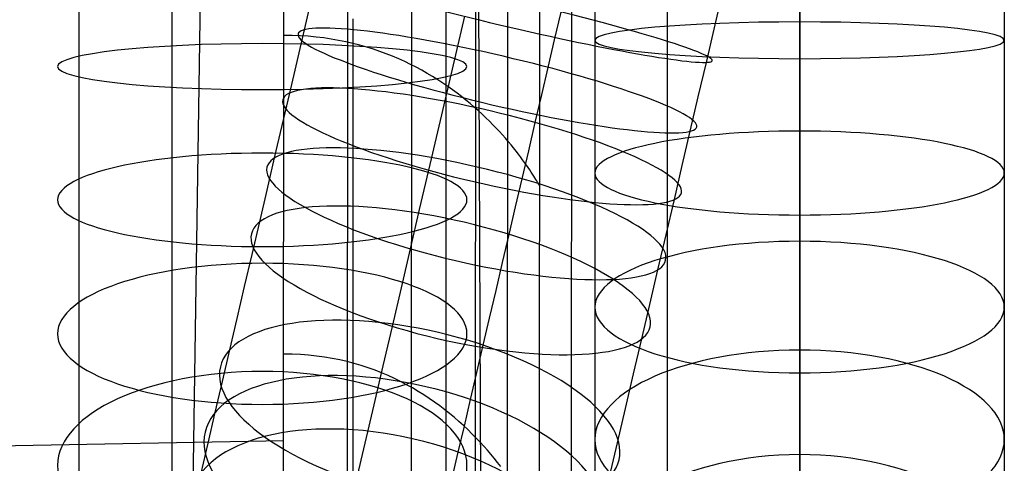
# Model space of a CAD drawing. Extents: x -310 to 431, y -269 to 264.
# Tile 52 of 64: x 243 to 320, y -139 to -104. Entities that reach past the tile are written whole.
import ezdxf

# ---------------------------------------------------------------- set-up
doc = ezdxf.new("R2010")
doc.units = 0
doc.layers.add('PREDEFINITO', color=7, linetype='CONTINUOUS')

msp = doc.modelspace()

# ---------------------------------------------------------------- linework, layer by layer
at = {"layer": 'PREDEFINITO'}
for p, q in [((268.362, -163.713, 430), (268.427, -25.967, 430)), ((268.362, -163.713, 393), (268.427, -25.967, 393)), ((268.362, -163.713, 411.5), (268.427, -25.967, 411.5)), ((273.362, -163.716, 430), (273.427, -25.969, 430)), ((278.362, -163.718, 440), (278.427, -25.972, 440)), ((278.362, -163.718, 430), (278.427, -25.972, 430)), ((278.362, -163.718, 435), (278.427, -25.972, 435)), ((280.862, -163.719, 393), (280.927, -25.973, 393)), ((283.362, -163.72, 440.43), (283.427, -25.969, 440.43)), ((285.862, -163.721, 440), (285.927, -25.975, 440)), ((293.362, -163.725, 393), (293.427, -25.979, 393)), ((293.362, -163.725, 440), (293.427, -25.979, 440)), ((293.362, -163.725, 416.5), (293.427, -25.979, 416.5)), ((263.365, -163.333, 460.769), (263.446, -26.212, 461.288)), ((263.365, -163.333, 460.769), (263.446, -26.212, 461.288)), ((278.352, -37.075, 454.967), (278.801, -153.678, 455.576)), ((255.983, -162.217, 461.291), (257.859, -38.998, 462.216)), ((303.72, -101.573, 699.925), (303.72, -104.543, 699.783)), ((247.356, -102.663, 676.779), (247.356, -104.999, 676.614)), ((265.011, -105.24, 508.29), (265.592, -102.75, 508.013)), ((297.027, -105.189, 500.431), (297.637, -102.579, 500.365)), ((303.694, -102.562, 667.844), (303.694, -104.631, 667.687)), ((254.632, -103.872, 698.171), (254.632, -106.812, 697.963)), ((276.058, -103.462, 690.907), (276.058, -106.196, 690.713)), ((284.554, -106.026, 519.917), (285.061, -103.856, 519.74)), ((287.707, -103.553, 683.827), (287.707, -106.07, 683.635)), ((319.707, -103.551, 683.801), (319.707, -106.068, 683.609)), ((268.782, -104.383, 669.364), (268.782, -106.509, 669.153)), ((276.828, -107.216, 488.887), (277.533, -104.193, 488.639)), ((303.694, -104.631, 667.687), (303.694, -106.779, 667.462)), ((303.72, -104.543, 699.783), (303.72, -107.507, 699.558)), ((247.356, -104.999, 676.614), (247.356, -107.329, 676.383)), ((264.432, -107.721, 508.638), (265.011, -105.24, 508.29)), ((296.419, -107.797, 500.57), (297.027, -105.189, 500.431)), ((264.043, -105.69, 460.957), (263.399, -105.681, 461.037)), ((264.676, -105.715, 460.871), (264.043, -105.69, 460.957)), ((265.298, -105.757, 460.78), (264.676, -105.715, 460.871)), ((265.908, -105.814, 460.684), (265.298, -105.757, 460.78)), ((266.507, -105.887, 460.582), (265.908, -105.814, 460.684)), ((267.095, -105.973, 460.474), (266.507, -105.887, 460.582)), ((267.672, -106.074, 460.36), (267.095, -105.973, 460.474)), ((268.238, -106.189, 460.24), (267.672, -106.074, 460.36)), ((268.793, -106.316, 460.113), (268.238, -106.189, 460.24)), ((276.058, -106.196, 690.713), (276.058, -108.924, 690.443)), ((284.05, -108.19, 520.157), (284.554, -106.026, 519.917)), ((287.707, -106.07, 683.635), (287.707, -108.682, 683.361)), ((319.707, -106.068, 683.609), (319.707, -108.679, 683.335)), ((254.632, -106.812, 697.963), (254.632, -109.744, 697.672)), ((268.782, -106.509, 669.153), (268.782, -108.714, 668.87)), ((269.337, -106.456, 459.981), (268.793, -106.316, 460.113)), ((269.87, -106.607, 459.842), (269.337, -106.456, 459.981)), ((270.391, -106.77, 459.697), (269.87, -106.607, 459.842)), ((270.902, -106.943, 459.545), (270.391, -106.77, 459.697)), ((271.403, -107.127, 459.387), (270.902, -106.943, 459.545)), ((303.694, -106.779, 667.462), (303.694, -108.918, 667.174)), ((247.356, -107.329, 676.383), (247.356, -109.747, 676.072)), ((263.856, -110.192, 509.058), (264.432, -107.721, 508.638)), ((271.892, -107.321, 459.222), (271.403, -107.127, 459.387)), ((272.37, -107.523, 459.049), (271.892, -107.321, 459.222)), ((272.838, -107.735, 458.87), (272.37, -107.523, 459.049)), ((273.295, -107.954, 458.684), (272.838, -107.735, 458.87)), ((276.125, -110.23, 489.221), (276.828, -107.216, 488.887)), ((303.72, -107.507, 699.558), (303.72, -110.582, 699.235)), ((273.742, -108.181, 458.49), (273.295, -107.954, 458.684)), ((274.178, -108.415, 458.289), (273.742, -108.181, 458.49)), ((274.603, -108.655, 458.08), (274.178, -108.415, 458.289)), ((283.547, -110.345, 520.46), (284.05, -108.19, 520.157)), ((295.79, -110.492, 500.791), (296.419, -107.797, 500.57)), ((268.782, -108.714, 668.87), (268.782, -110.911, 668.523)), ((275.017, -108.902, 457.864), (274.603, -108.655, 458.08)), ((275.421, -109.153, 457.64), (275.017, -108.902, 457.864)), ((275.815, -109.41, 457.409), (275.421, -109.153, 457.64)), ((276.058, -108.924, 690.443), (276.058, -111.754, 690.079)), ((287.707, -108.682, 683.361), (287.707, -111.285, 683.011)), ((303.694, -108.918, 667.174), (303.694, -111.049, 666.823)), ((319.707, -108.679, 683.335), (319.707, -111.281, 682.985)), ((247.356, -109.747, 676.072), (247.356, -112.154, 675.691)), ((254.632, -109.744, 697.672), (254.632, -112.786, 697.281)), ((276.198, -109.671, 457.169), (275.815, -109.41, 457.409)), ((276.571, -109.935, 456.921), (276.198, -109.671, 457.169)), ((276.933, -110.203, 456.665), (276.571, -109.935, 456.921)), ((263.262, -112.738, 509.569), (263.856, -110.192, 509.058)), ((275.424, -113.235, 489.644), (276.125, -110.23, 489.221)), ((277.285, -110.474, 456.401), (276.933, -110.203, 456.665)), ((277.627, -110.746, 456.129), (277.285, -110.474, 456.401)), ((277.958, -111.021, 455.848), (277.627, -110.746, 456.129)), ((283.046, -112.492, 520.825), (283.547, -110.345, 520.46)), ((295.163, -113.18, 501.089), (295.79, -110.492, 500.791)), ((303.72, -110.582, 699.235), (303.72, -113.648, 698.822)), ((268.782, -110.911, 668.523), (268.782, -113.096, 668.11)), ((278.279, -111.296, 455.558), (277.958, -111.021, 455.848)), ((278.59, -111.572, 455.26), (278.279, -111.296, 455.558)), ((278.891, -111.848, 454.953), (278.59, -111.572, 455.26)), ((287.707, -111.285, 683.011), (287.707, -113.876, 682.585)), ((303.694, -111.049, 666.823), (303.694, -113.168, 666.411)), ((319.707, -111.281, 682.985), (319.707, -113.872, 682.559)), ((247.356, -112.154, 675.691), (247.356, -114.549, 675.239)), ((276.058, -111.754, 690.079), (276.058, -114.572, 689.633)), ((279.182, -112.123, 454.636), (278.891, -111.848, 454.953)), ((279.463, -112.398, 454.311), (279.182, -112.123, 454.636)), ((254.632, -112.786, 697.281), (254.632, -115.816, 696.802)), ((262.671, -115.269, 510.157), (263.262, -112.738, 509.569)), ((268.782, -113.096, 668.11), (268.782, -115.268, 667.634)), ((279.733, -112.67, 453.977), (279.463, -112.398, 454.311)), ((279.994, -112.941, 453.633), (279.733, -112.67, 453.977)), ((280.245, -113.209, 453.28), (279.994, -112.941, 453.633)), ((282.53, -114.704, 521.269), (283.046, -112.492, 520.825)), ((274.725, -116.227, 490.153), (275.424, -113.235, 489.644)), ((280.485, -113.473, 452.917), (280.245, -113.209, 453.28)), ((280.716, -113.734, 452.545), (280.485, -113.473, 452.917)), ((280.937, -113.99, 452.163), (280.716, -113.734, 452.545)), ((287.707, -113.876, 682.585), (287.707, -116.454, 682.083)), ((294.538, -115.859, 501.466), (295.163, -113.18, 501.089)), ((303.694, -113.168, 666.411), (303.694, -115.349, 665.919)), ((303.72, -113.648, 698.822), (303.72, -116.699, 698.321)), ((319.707, -113.872, 682.559), (319.707, -116.449, 682.058)), ((247.356, -114.549, 675.239), (247.356, -116.93, 674.717)), ((276.058, -114.572, 689.633), (276.058, -117.376, 689.104)), ((281.148, -114.242, 451.771), (280.937, -113.99, 452.163)), ((281.349, -114.488, 451.37), (281.148, -114.242, 451.771)), ((281.541, -114.729, 450.958), (281.349, -114.488, 451.37)), ((262.085, -117.782, 510.82), (262.671, -115.269, 510.157)), ((268.782, -115.268, 667.634), (268.782, -117.5, 667.074)), ((281.723, -114.962, 450.536), (281.541, -114.729, 450.958)), ((281.895, -115.189, 450.103), (281.723, -114.962, 450.536)), ((282.058, -115.408, 449.66), (281.895, -115.189, 450.103)), ((282.017, -116.902, 521.779), (282.53, -114.704, 521.269)), ((282.211, -115.62, 449.207), (282.058, -115.408, 449.66)), ((303.694, -115.349, 665.919), (303.694, -117.515, 665.362)), ((254.632, -115.816, 696.802), (254.632, -118.83, 696.233)), ((282.354, -115.822, 448.743), (282.211, -115.62, 449.207)), ((282.488, -116.016, 448.268), (282.354, -115.822, 448.743)), ((282.613, -116.199, 447.783), (282.488, -116.016, 448.268)), ((282.728, -116.373, 447.286), (282.613, -116.199, 447.783)), ((293.915, -118.527, 501.919), (294.538, -115.859, 501.466)), ((247.356, -116.93, 674.717), (247.356, -119.377, 674.104)), ((274.006, -119.311, 490.771), (274.725, -116.227, 490.153)), ((281.508, -119.083, 522.355), (282.017, -116.902, 521.779)), ((282.833, -116.536, 446.779), (282.728, -116.373, 447.286)), ((282.929, -116.687, 446.26), (282.833, -116.536, 446.779)), ((283.016, -116.826, 445.729), (282.929, -116.687, 446.26)), ((283.094, -116.953, 445.188), (283.016, -116.826, 445.729)), ((283.162, -117.068, 444.635), (283.094, -116.953, 445.188)), ((287.707, -116.454, 682.083), (287.707, -119.108, 681.485)), ((303.72, -116.699, 698.321), (303.72, -119.735, 697.73)), ((319.707, -116.449, 682.058), (319.707, -119.102, 681.46)), ((268.782, -117.5, 667.074), (268.782, -119.713, 666.447)), ((276.058, -117.376, 689.104), (276.058, -120.164, 688.493)), ((283.221, -117.168, 444.07), (283.162, -117.068, 444.635)), ((283.271, -117.255, 443.493), (283.221, -117.168, 444.07)), ((283.312, -117.327, 442.905), (283.271, -117.255, 443.493)), ((283.343, -117.384, 442.304), (283.312, -117.327, 442.905)), ((283.366, -117.426, 441.692), (283.343, -117.384, 442.304)), ((283.379, -117.451, 441.067), (283.366, -117.426, 441.692)), ((283.384, -117.459, 440.43), (283.379, -117.451, 441.067)), ((303.694, -117.515, 665.362), (303.694, -119.663, 664.739)), ((261.503, -120.274, 511.558), (262.085, -117.782, 510.82)), ((254.632, -118.83, 696.233), (254.632, -121.826, 695.576)), ((281.003, -121.247, 522.996), (281.508, -119.083, 522.355)), ((287.707, -119.108, 681.485), (287.707, -121.742, 680.807)), ((293.274, -121.276, 502.471), (293.915, -118.527, 501.919)), ((319.707, -119.102, 681.46), (319.707, -121.735, 680.782)), ((247.356, -119.377, 674.104), (247.356, -121.804, 673.416)), ((268.782, -119.713, 666.447), (268.782, -121.907, 665.752)), ((273.29, -122.377, 491.483), (274.006, -119.311, 490.771)), ((303.694, -119.663, 664.739), (303.694, -121.791, 664.052)), ((303.72, -119.735, 697.73), (303.72, -122.86, 697.026)), ((260.911, -122.815, 512.396), (261.503, -120.274, 511.558)), ((276.058, -120.164, 688.493), (276.058, -123.028, 687.775)), ((280.488, -123.453, 523.723), (281.003, -121.247, 522.996)), ((292.636, -124.009, 503.105), (293.274, -121.276, 502.471)), ((247.356, -121.804, 673.416), (247.356, -124.208, 672.655)), ((254.632, -121.826, 695.576), (254.632, -124.905, 694.804)), ((268.782, -121.907, 665.752), (268.782, -124.079, 664.992)), ((287.707, -121.742, 680.807), (287.707, -124.354, 680.049)), ((303.694, -121.791, 664.052), (303.694, -123.958, 663.277)), ((319.707, -121.735, 680.782), (319.707, -124.347, 680.024)), ((260.324, -125.33, 513.313), (260.911, -122.815, 512.396)), ((272.58, -125.421, 492.286), (273.29, -122.377, 491.483)), ((276.058, -123.028, 687.775), (276.058, -125.868, 686.97)), ((303.72, -122.86, 697.026), (303.72, -125.962, 696.227)), ((279.979, -125.635, 524.519), (280.488, -123.453, 523.723)), ((247.356, -124.208, 672.655), (247.356, -126.589, 671.821)), ((268.782, -124.079, 664.992), (268.782, -126.284, 664.142)), ((287.707, -124.354, 680.049), (287.707, -126.943, 679.213)), ((292.003, -126.723, 503.821), (292.636, -124.009, 503.105)), ((303.694, -123.958, 663.277), (303.694, -126.1, 662.436)), ((319.707, -124.347, 680.024), (319.707, -126.934, 679.188)), ((254.632, -124.905, 694.804), (254.632, -127.958, 693.939)), ((259.744, -127.816, 514.307), (260.324, -125.33, 513.313)), ((271.875, -128.442, 493.181), (272.58, -125.421, 492.286)), ((276.058, -125.868, 686.97), (276.058, -128.683, 686.078)), ((279.476, -127.792, 525.381), (279.979, -125.635, 524.519)), ((303.694, -126.1, 662.436), (303.694, -128.215, 661.529)), ((303.72, -125.962, 696.227), (303.72, -129.038, 695.335)), ((247.356, -126.589, 671.821), (247.356, -129.006, 670.889)), ((268.782, -126.284, 664.142), (268.782, -128.462, 663.223)), ((287.707, -126.943, 679.213), (287.707, -129.579, 678.271)), ((291.375, -129.415, 504.619), (292.003, -126.723, 503.821)), ((319.707, -126.934, 679.188), (319.707, -129.57, 678.247)), ((254.632, -127.958, 693.939), (254.632, -130.984, 692.981)), ((259.171, -130.271, 515.378), (259.744, -127.816, 514.307)), ((268.782, -128.462, 663.223), (268.782, -130.61, 662.237)), ((271.157, -131.521, 494.197), (271.875, -128.442, 493.181)), ((278.979, -129.921, 526.31), (279.476, -127.792, 525.381)), ((303.694, -128.215, 661.529), (303.694, -130.3, 660.556)), ((247.356, -129.006, 670.889), (247.356, -131.394, 669.882)), ((276.058, -128.683, 686.078), (276.058, -131.47, 685.102)), ((303.72, -129.038, 695.335), (303.72, -132.087, 694.35)), ((278.479, -132.064, 527.326), (278.979, -129.921, 526.31)), ((287.707, -129.579, 678.271), (287.707, -132.184, 677.248)), ((290.734, -132.159, 505.524), (291.375, -129.415, 504.619)), ((319.707, -129.57, 678.247), (319.707, -132.174, 677.224)), ((258.594, -132.743, 516.55), (259.171, -130.271, 515.378)), ((264.047, -130.62, 460.921), (263.385, -130.61, 460.988)), ((264.696, -130.65, 460.848), (264.047, -130.62, 460.921)), ((265.332, -130.698, 460.769), (264.696, -130.65, 460.848)), ((265.957, -130.765, 460.684), (265.332, -130.698, 460.769)), ((266.569, -130.849, 460.593), (265.957, -130.765, 460.684)), ((268.782, -130.61, 662.237), (268.782, -132.727, 661.185)), ((303.694, -130.3, 660.556), (303.694, -132.398, 659.496)), ((247.356, -131.394, 669.882), (247.356, -133.749, 668.801)), ((254.632, -130.984, 692.981), (254.632, -133.98, 691.931)), ((267.169, -130.951, 460.497), (266.569, -130.849, 460.593)), ((267.757, -131.068, 460.394), (267.169, -130.951, 460.497)), ((268.333, -131.202, 460.285), (267.757, -131.068, 460.394)), ((268.897, -131.35, 460.169), (268.333, -131.202, 460.285)), ((269.449, -131.513, 460.047), (268.897, -131.35, 460.169)), ((269.989, -131.69, 459.918), (269.449, -131.513, 460.047)), ((270.445, -134.57, 495.308), (271.157, -131.521, 494.197)), ((276.058, -131.47, 685.102), (276.058, -134.3, 684.011)), ((270.518, -131.88, 459.783), (269.989, -131.69, 459.918)), ((271.035, -132.082, 459.64), (270.518, -131.88, 459.783)), ((271.54, -132.297, 459.491), (271.035, -132.082, 459.64)), ((272.034, -132.522, 459.334), (271.54, -132.297, 459.491)), ((277.987, -134.174, 528.409), (278.479, -132.064, 527.326)), ((287.707, -132.184, 677.248), (287.707, -134.757, 676.144)), ((290.101, -134.875, 506.514), (290.734, -132.159, 505.524)), ((303.72, -132.087, 694.35), (303.72, -135.191, 693.241)), ((319.707, -132.174, 677.224), (319.707, -134.746, 676.121)), ((258.026, -135.177, 517.8), (258.594, -132.743, 516.55)), ((268.782, -132.727, 661.185), (268.782, -134.85, 660.043)), ((272.516, -132.759, 459.17), (272.034, -132.522, 459.334)), ((272.987, -133.006, 458.999), (272.516, -132.759, 459.17)), ((273.446, -133.262, 458.82), (272.987, -133.006, 458.999)), ((303.694, -132.398, 659.496), (303.694, -134.462, 658.37)), ((247.356, -133.749, 668.801), (247.356, -136.068, 667.647)), ((273.894, -133.526, 458.634), (273.446, -133.262, 458.82)), ((274.331, -133.799, 458.44), (273.894, -133.526, 458.634)), ((274.757, -134.08, 458.238), (274.331, -133.799, 458.44)), ((254.632, -133.98, 691.931), (254.632, -137.022, 690.759)), ((269.741, -137.586, 496.514), (270.445, -134.57, 495.308)), ((275.171, -134.367, 458.028), (274.757, -134.08, 458.238)), ((275.575, -134.661, 457.81), (275.171, -134.367, 458.028)), ((275.967, -134.96, 457.584), (275.575, -134.661, 457.81)), ((276.058, -134.3, 684.011), (276.058, -137.095, 682.833)), ((277.503, -136.25, 529.559), (277.987, -134.174, 528.409)), ((303.694, -134.462, 658.37), (303.694, -136.488, 657.179)), ((257.467, -137.572, 519.127), (258.026, -135.177, 517.8)), ((268.782, -134.85, 660.043), (268.782, -136.936, 658.835)), ((276.349, -135.265, 457.349), (275.967, -134.96, 457.584)), ((276.719, -135.573, 457.106), (276.349, -135.265, 457.349)), ((287.707, -134.757, 676.144), (287.707, -137.294, 674.961)), ((289.474, -137.561, 507.588), (290.101, -134.875, 506.514)), ((303.72, -135.191, 693.241), (303.72, -138.259, 692.036)), ((319.707, -134.746, 676.121), (319.707, -137.283, 674.938)), ((247.356, -136.068, 667.647), (247.356, -138.396, 666.397)), ((277.079, -135.886, 456.855), (276.719, -135.573, 457.106)), ((277.428, -136.202, 456.595), (277.079, -135.886, 456.855)), ((277.767, -136.52, 456.326), (277.428, -136.202, 456.595)), ((268.782, -136.936, 658.835), (268.782, -138.983, 657.561)), ((277.027, -138.288, 530.774), (277.503, -136.25, 529.559)), ((278.095, -136.84, 456.048), (277.767, -136.52, 456.326)), ((278.412, -137.161, 455.76), (278.095, -136.84, 456.048)), ((303.694, -136.488, 657.179), (303.694, -138.476, 655.924)), ((192.669, -138.69, 467.073), (263.381, -137.38, 460.962)), ((254.632, -137.022, 690.759), (254.632, -140.027, 689.492)), ((256.918, -139.926, 520.53), (257.467, -137.572, 519.127)), ((269.046, -140.565, 497.813), (269.741, -137.586, 496.514)), ((276.058, -137.095, 682.833), (276.058, -139.852, 681.568)), ((278.719, -137.483, 455.464), (278.412, -137.161, 455.76)), ((279.015, -137.805, 455.159), (278.719, -137.483, 455.464)), ((287.707, -137.294, 674.961), (287.707, -139.846, 673.672)), ((288.855, -140.215, 508.745), (289.474, -137.561, 507.588)), ((319.707, -137.283, 674.938), (319.707, -139.834, 673.648)), ((247.356, -138.396, 666.397), (247.356, -140.683, 665.072)), ((276.555, -140.311, 532.07), (277.027, -138.288, 530.774)), ((279.301, -138.127, 454.844), (279.015, -137.805, 455.159)), ((279.576, -138.447, 454.519), (279.301, -138.127, 454.844)), ((279.842, -138.765, 454.185), (279.576, -138.447, 454.519)), ((303.694, -138.476, 655.924), (303.694, -140.448, 654.589)), ((303.72, -138.259, 692.036), (303.72, -141.288, 690.736)), ((268.782, -138.983, 657.561), (268.782, -140.988, 656.222)), ((280.097, -139.081, 453.842), (279.842, -138.765, 454.185)), ((280.342, -139.393, 453.488), (280.097, -139.081, 453.842))]:
    msp.add_line(p, q, dxfattribs=at)
at = {"layer": 'PREDEFINITO', "extrusion": (0.226743, 0.971757, -0.065393)}
msp.add_circle((-297.576, 500.666, -70.275), 16, dxfattribs=at)
at = {"layer": 'PREDEFINITO', "extrusion": (0.225545, 0.966621, -0.121542)}
msp.add_circle((-297.576, 495.757, -103.733), 16, dxfattribs=at)
at = {"layer": 'PREDEFINITO', "extrusion": (-1.63652e-09, -0.995955, -0.089856)}
msp.add_circle((303.707, 690.388, 44.212), 16, dxfattribs=at)
at = {"layer": 'PREDEFINITO', "extrusion": (-9.95794e-13, -0.993627, -0.112717)}
msp.add_circle((261.707, 691.245, 30.405), 16, dxfattribs=at)
at = {"layer": 'PREDEFINITO', "extrusion": (0.223627, 0.958402, -0.177361)}
msp.add_circle((-297.576, 488.962, -136.889), 16, dxfattribs=at)
at = {"layer": 'PREDEFINITO', "extrusion": (-1.40313e-09, -0.978717, -0.205216)}
msp.add_circle((303.707, 691.452, -25.999), 16, dxfattribs=at)
at = {"layer": 'PREDEFINITO', "extrusion": (0.220883, 0.946642, -0.234692)}
msp.add_circle((-297.576, 479.944, -170.828), 16, dxfattribs=at)
at = {"layer": 'PREDEFINITO', "extrusion": (-8.00471e-13, -0.973543, -0.228502)}
msp.add_circle((261.707, 690.661, -40.337), 16, dxfattribs=at)
at = {"layer": 'PREDEFINITO', "extrusion": (0.217373, 0.931597, -0.291336)}
msp.add_circle((-297.576, 468.928, -204.239), 16, dxfattribs=at)
at = {"layer": 'PREDEFINITO', "extrusion": (-1.17961e-09, -0.946827, -0.321742)}
msp.add_circle((303.707, 683.927, -98.338), 16, dxfattribs=at)
at = {"layer": 'PREDEFINITO', "extrusion": (-1.38994e-12, -0.938614, -0.34497)}
msp.add_circle((261.707, 681.324, -112.941), 16, dxfattribs=at)
at = {"layer": 'PREDEFINITO', "extrusion": (0.207762, 0.890409, -0.404977)}
msp.add_circle((-297.576, 440.07, -270.865), 16, dxfattribs=at)
at = {"layer": 'PREDEFINITO', "extrusion": (-9.66187e-10, -0.899589, -0.436737)}
msp.add_circle((303.707, 667.136, -171.272), 16, dxfattribs=at)
at = {"layer": 'PREDEFINITO', "extrusion": (0.201637, 0.86416, -0.461053)}
msp.add_circle((-297.576, 422.193, -303.52), 16, dxfattribs=at)
at = {"layer": 'PREDEFINITO', "extrusion": (2.14918e-12, -0.888287, -0.459289)}
msp.add_circle((261.707, 662.632, -185.775), 16, dxfattribs=at)
at = {"layer": 'PREDEFINITO', "extrusion": (0.194702, 0.834436, -0.515565)}
msp.add_circle((-297.576, 402.233, -335.104), 16, dxfattribs=at)
at = {"layer": 'PREDEFINITO', "extrusion": (-7.67979e-10, -0.836994, -0.547212)}
msp.add_circle((303.707, 640.78, -243.026), 16, dxfattribs=at)

doc.saveas('drawing.dxf')
